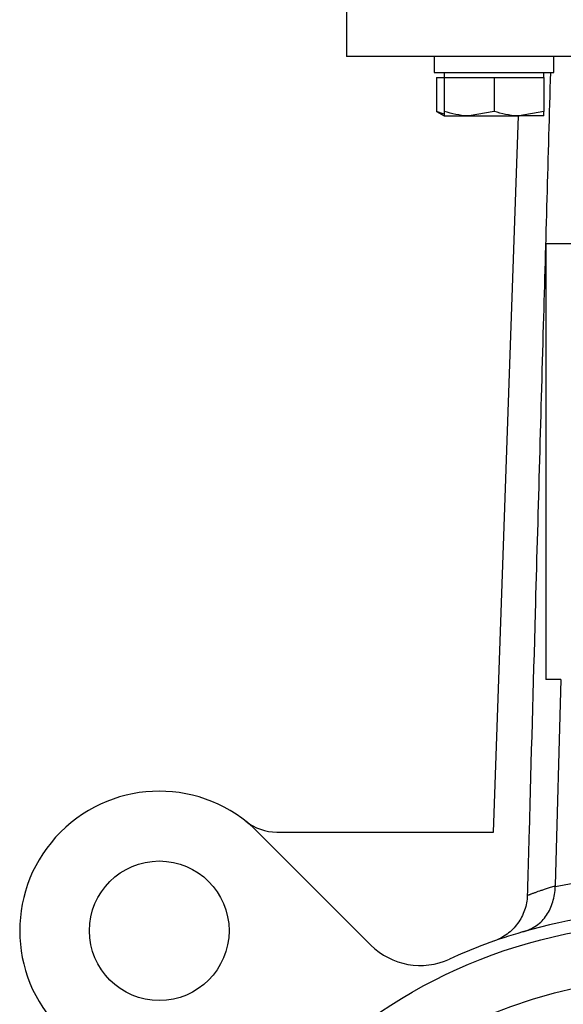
# Model space of a CAD drawing. Header units: millimetres. Extents: x 555 to 1891, y 89 to 1282.
# Tile 5 of 39: x 670 to 724, y 534 to 633. Entities that reach past the tile are written whole.
import ezdxf

# ---------------------------------------------------------------- set-up
doc = ezdxf.new("R2010")
doc.units = ezdxf.units.MM

msp = doc.modelspace()

# ---------------------------------------------------------------- linework, layer by layer
at = {"color": 7, "linetype": 'Continuous', "lineweight": 25}
for p, q in [((702.364, 640.123), (702.364, 629.123)), ((711.187, 629.123), (711.187, 627.523)), ((723.187, 627.523), (723.187, 629.123)), ((711.187, 627.523), (723.187, 627.523)), ((712.187, 627.523), (712.187, 627.023)), ((722.187, 627.023), (722.187, 627.523)), ((711.413, 627.023), (711.413, 623.594)), ((711.413, 627.023), (712.187, 627.023)), ((712.187, 627.023), (712.187, 623.594)), ((712.187, 627.023), (714.687, 627.023)), ((714.687, 627.023), (717.187, 627.023)), ((717.187, 627.023), (717.187, 623.594)), ((717.187, 627.023), (719.687, 627.023)), ((719.687, 627.023), (722.187, 627.023)), ((722.187, 627.023), (722.187, 623.594)), ((711.413, 623.594), (712.187, 623.148)), ((712.187, 623.338), (711.413, 623.594)), ((717.187, 623.594), (714.687, 623.148)), ((722.187, 623.594), (719.687, 623.148)), ((712.187, 623.148), (714.687, 623.148)), ((714.687, 623.148), (719.687, 623.148)), ((717.107, 551.288), (719.616, 623.148)), ((722.187, 623.148), (719.687, 623.148)), ((722.364, 610.321), (722.364, 566.607)), ((725.061, 610.321), (722.364, 610.321)), ((723.882, 566.607), (722.364, 566.607)), ((723.882, 566.607), (723.324, 545.911)), ((704.832, 539.954), (693.499, 551.288)), ((695.389, 551.288), (717.107, 551.288)), ((720.511, 544.96), (720.51, 544.936))]:
    msp.add_line(p, q, dxfattribs=at)
for centre, radius in [((683.599, 541.388), 7), ((734.864, 490.123), 52), ((734.864, 490.123), 46.5)]:
    msp.add_circle(centre, radius, dxfattribs=at)
for centre, radius, start, end in [((683.599, 541.388), 14, 45, 225), ((695.389, 556.288), 5, 231.64527, 270), ((734.864, 490.123), 53.25, 106.18285, 114.60149), ((709.782, 544.904), 7, 225, 294.60149)]:
    msp.add_arc(centre, radius, start, end, dxfattribs=at)
for points, knots in [([(734.864, 629.123), (732.737, 629.123), (730.61, 629.123), (726.438, 629.123), (724.392, 629.123), (720.462, 629.123), (718.577, 629.123), (715.04, 629.123), (713.387, 629.123), (710.379, 629.123), (709.023, 629.123), (706.66, 629.123), (705.652, 629.123), (704.024, 629.123), (703.404, 629.123), (702.574, 629.123), (702.364, 629.123), (702.364, 629.123)], [0, 0, 0, 0, 0.125, 0.125, 0.25, 0.25, 0.375, 0.375, 0.5, 0.5, 0.625, 0.625, 0.75, 0.75, 0.875, 0.875, 1, 1, 1, 1]), ([(722.826, 627.523), (722.587, 619.069), (722.075, 600.994), (721.364, 575.582), (720.832, 556.515), (720.57, 547.069), (720.511, 544.96)], [0, 0, 0, 0, 0.307168, 0.656793, 0.923365, 1, 1, 1, 1]), ([(714.687, 623.148), (714.627, 623.148), (713.783, 623.155), (712.956, 623.383), (712.187, 623.594)], [0, 0, 0, 0, 0.070201, 1, 1, 1, 1]), ([(712.187, 623.594), (712.187, 623.412), (712.187, 623.174), (712.187, 623.153), (712.187, 623.148)], [0, 0, 0, 0, 0.768151, 1, 1, 1, 1]), ([(719.687, 623.148), (719.627, 623.148), (718.783, 623.155), (717.956, 623.383), (717.187, 623.594)], [0, 0, 0, 0, 0.0702006, 1, 1, 1, 1]), ([(722.187, 623.148), (722.187, 623.153), (722.187, 623.174), (722.187, 623.412), (722.187, 623.594)], [0, 0, 0, 0, 0.231849, 1, 1, 1, 1]), ([(723.321, 545.827), (723.558, 545.876), (724.033, 545.975), (724.746, 546.111), (725.461, 546.239), (726.178, 546.357), (726.896, 546.466), (727.616, 546.565), (728.337, 546.655), (729.782, 546.816), (731.957, 546.987), (734.864, 547.063), (737.772, 546.987), (740.188, 546.797), (742.113, 546.57), (743.551, 546.361), (744.984, 546.118), (745.933, 545.924), (746.407, 545.827)], [0, 0, 0, 0, 0.031252, 0.062492, 0.093725, 0.124955, 0.156189, 0.187432, 0.218688, 0.249964, 0.374962, 0.500002, 0.62502, 0.75004, 0.812565, 0.875037, 0.937502, 1, 1, 1, 1]), ([(720.023, 541.263), (720.28, 541.338), (720.527, 541.428), (720.999, 541.644), (721.226, 541.772), (721.638, 542.058), (721.824, 542.216), (722.166, 542.564), (722.319, 542.752), (722.588, 543.15), (722.706, 543.361), (722.913, 543.809), (723.001, 544.046), (723.144, 544.53), (723.2, 544.78), (723.282, 545.294), (723.309, 545.56), (723.321, 545.827)], [0, 0, 0, 0, 0.125, 0.125, 0.25, 0.25, 0.375, 0.375, 0.5, 0.5, 0.625, 0.625, 0.75, 0.75, 0.875, 0.875, 1, 1, 1, 1]), ([(720.511, 544.936), (720.532, 544.944), (720.576, 544.96), (720.653, 544.99), (720.74, 545.022), (720.836, 545.059), (720.944, 545.099), (721.062, 545.142), (721.191, 545.189), (721.331, 545.24), (721.515, 545.306), (721.757, 545.392), (722.073, 545.503), (722.438, 545.626), (722.851, 545.762), (723.164, 545.86), (723.324, 545.911)], [0, 0, 0, 0, 0.052098, 0.104709, 0.157835, 0.211475, 0.265631, 0.320302, 0.375489, 0.431192, 0.487412, 0.580695, 0.678599, 0.78112, 0.888255, 1, 1, 1, 1]), ([(720.509, 544.936), (720.495, 544.427), (720.405, 543.934), (720.159, 543.216), (720.058, 542.982), (719.826, 542.537), (719.694, 542.324), (719.396, 541.917), (719.23, 541.723), (718.876, 541.365), (718.686, 541.201), (718.283, 540.901), (718.068, 540.765), (717.621, 540.526), (717.389, 540.424), (717.149, 540.34)], [0, 0, 0, 0, 0.25, 0.25, 0.375, 0.375, 0.5, 0.5, 0.625, 0.625, 0.75, 0.75, 0.875, 0.875, 1, 1, 1, 1]), ([(749.705, 541.263), (744.888, 542.661), (739.877, 543.373), (729.852, 543.373), (724.84, 542.661), (720.023, 541.263)], [0, 0, 0, 0, 0.5, 0.5, 1, 1, 1, 1])]:
    msp.add_open_spline(points, degree=3, knots=knots, dxfattribs=at)
msp.add_open_spline([(723.324, 545.911), (723.324, 545.883), (723.323, 545.855), (723.321, 545.827)], degree=3, dxfattribs=at)

doc.saveas('drawing.dxf')
